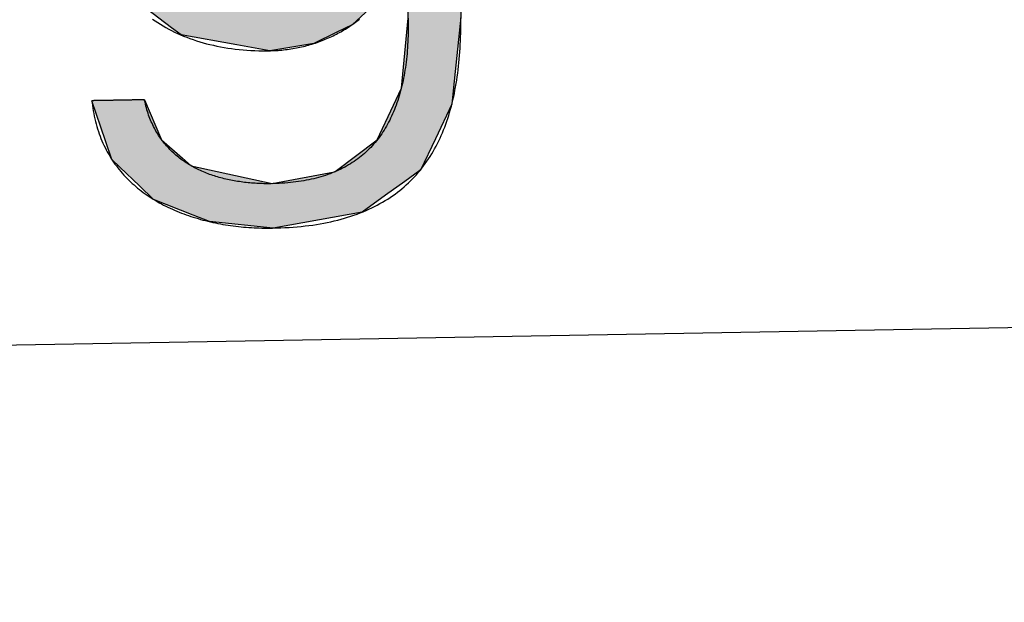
# Model space of a CAD drawing. Extents: x 562 to 7231, y 5667 to 12426.
# Tile 26 of 76: x 3600 to 3720, y 7998 to 8069. Entities that reach past the tile are written whole.
import ezdxf

# ---------------------------------------------------------------- set-up
doc = ezdxf.new("R2010")
doc.units = 0
doc.layers.get('0').update_dxf_attribs({"linetype": 'CONTINUOUS'})
doc.layers.add('LOGO', color=7, linetype='CONTINUOUS')

# ---------------------------------------------------------------- blocks, each defined once
blk = doc.blocks.new('*U49')
at = {"layer": 'LOGO', "color": 30, "linetype": 'CONTINUOUS'}
for p, q in [((70.736, 7.654), (71.316, 7.774)), ((71.316, 7.774), (72.103, 7.654)), ((69.862, 7.472), (70.736, 7.654)), ((72.103, 7.654), (72.485, 7.472)), ((69.672, 7.326), (69.862, 7.472)), ((72.485, 7.472), (72.791, 7.326)), ((73.747, 7.351), (73.747, 7.555)), ((74.669, 7.555), (74.669, 7.351)), ((69.239, 6.993), (69.672, 7.326)), ((72.791, 7.326), (73.169, 6.993)), ((73.747, 7.256), (73.747, 7.351)), ((73.747, 6.903), (73.747, 7.256)), ((74.669, 7.351), (74.669, 7.256)), ((74.669, 7.256), (74.669, 6.903)), ((68.806, 6.661), (69.153, 6.928)), ((69.153, 6.928), (69.239, 6.993)), ((70.704, 6.928), (70.07, 6.661)), ((72.161, 6.842), (71.772, 6.928)), ((73.169, 6.993), (73.244, 6.928)), ((73.244, 6.928), (73.342, 6.842)), ((73.747, 6.47), (73.747, 6.903)), ((74.669, 6.903), (74.669, 6.47)), ((72.187, 6.836), (72.161, 6.842)), ((72.754, 6.486), (72.187, 6.836)), ((73.342, 6.842), (73.346, 6.836)), ((73.346, 6.836), (73.568, 6.486)), ((68.562, 6.23), (68.792, 6.651)), ((68.792, 6.651), (68.806, 6.661)), ((70.058, 6.651), (69.574, 6.23)), ((70.07, 6.661), (70.058, 6.651)), ((72.956, 6.252), (72.754, 6.486)), ((73.568, 6.486), (73.717, 6.252)), ((73.747, 6.455), (73.747, 6.47)), ((73.747, 6.252), (73.747, 6.455)), ((74.669, 6.47), (74.669, 6.455)), ((74.669, 6.455), (74.669, 6.252)), ((68.131, 5.44), (68.562, 6.23)), ((69.574, 6.23), (69.18, 5.44)), ((73.185, 5.986), (72.956, 6.252)), ((74.669, 6.252), (74.669, 5.986)), ((73.672, 4.703), (73.185, 5.986)), ((74.669, 5.986), (74.669, 4.703)), ((68.065, 5.015), (68.131, 5.44)), ((69.18, 5.44), (68.969, 5.015)), ((67.904, 3.968), (68.065, 5.015)), ((68.969, 5.015), (68.872, 3.968)), ((73.687, 4.085), (73.672, 4.703)), ((74.669, 4.703), (74.669, 4.085)), ((67.954, 3.58), (67.904, 3.968)), ((68.872, 3.968), (68.836, 3.58)), ((73.708, 3.295), (73.687, 4.085)), ((74.669, 4.085), (74.669, 3.295)), ((68.098, 2.453), (67.954, 3.58)), ((68.836, 3.58), (69.115, 2.453)), ((73.273, 2.006), (73.708, 3.295)), ((74.669, 3.295), (74.669, 2.006)), ((68.2, 2.246), (68.098, 2.453)), ((69.115, 2.453), (69.167, 2.246)), ((68.688, 1.253), (68.2, 2.246)), ((69.167, 2.246), (69.986, 1.253)), ((72.961, 1.699), (73.273, 2.006)), ((74.669, 2.006), (74.669, 1.699)), ((72.369, 1.116), (72.901, 1.639)), ((72.901, 1.639), (72.961, 1.699)), ((73.717, 1.639), (73.384, 1.116)), ((73.747, 0.913), (73.747, 1.639)), ((74.669, 1.699), (74.669, 1.639)), ((74.669, 1.639), (74.669, 0.913)), ((68.704, 1.22), (68.688, 1.253)), ((69.029, 0.966), (68.704, 1.22)), ((69.986, 1.253), (70.054, 1.22)), ((70.054, 1.22), (70.586, 0.966)), ((72.054, 1.008), (72.369, 1.116)), ((73.384, 1.116), (73.315, 1.008)), ((69.159, 0.865), (69.029, 0.966)), ((69.16, 0.864), (69.159, 0.865)), ((69.602, 0.518), (69.16, 0.864)), ((70.586, 0.966), (71.308, 0.865)), ((71.39, 0.865), (71.744, 0.901)), ((71.744, 0.901), (72.054, 1.008)), ((73.153, 0.864), (72.764, 0.518)), ((73.154, 0.865), (73.153, 0.864)), ((73.195, 0.901), (73.154, 0.865)), ((73.315, 1.008), (73.195, 0.901)), ((73.747, 0.615), (73.747, 0.913)), ((74.669, 0.913), (74.669, 0.615)), ((69.764, 0.391), (69.602, 0.518)), ((72.764, 0.518), (72.494, 0.391)), ((73.606, -0.61), (73.747, 0.615)), ((74.669, 0.615), (74.522, -0.61)), ((70.739, 0.2), (69.764, 0.391)), ((72.494, 0.391), (72.088, 0.2)), ((71.316, 0.087), (70.739, 0.2)), ((72.088, 0.2), (71.316, 0.087)), ((73.462, -0.904), (73.606, -0.61)), ((74.522, -0.61), (74.486, -0.904)), ((68.409, -1.438), (68.183, -0.733)), ((69.105, -0.733), (69.393, -1.438)), ((73.168, -1.505), (73.462, -0.904)), ((74.486, -0.904), (74.186, -1.505)), ((68.516, -1.769), (68.409, -1.438)), ((69.393, -1.438), (69.755, -1.769)), ((72.422, -2.047), (73.168, -1.505)), ((74.186, -1.505), (73.915, -2.047)), ((68.652, -1.904), (68.516, -1.769)), ((69.755, -1.769), (69.903, -1.904)), ((68.992, -2.24), (68.652, -1.904)), ((69.903, -1.904), (71.316, -2.24)), ((71.316, -2.24), (72.412, -2.054)), ((72.412, -2.054), (72.422, -2.047)), ((73.904, -2.054), (73.636, -2.24)), ((73.915, -2.047), (73.904, -2.054)), ((69.233, -2.479), (68.992, -2.24)), ((73.636, -2.24), (73.295, -2.479)), ((69.922, -2.766), (69.233, -2.479)), ((73.295, -2.479), (72.881, -2.766)), ((70.208, -2.886), (69.922, -2.766)), ((71.316, -3.017), (70.208, -2.886)), ((72.131, -2.886), (71.316, -3.017)), ((72.881, -2.766), (72.131, -2.886))]:
    blk.add_line(p, q, dxfattribs=at)
at = {"layer": 'LOGO', "color": 30, "linetype": 'CONTINUOUS', "extrusion": (0, 0, -1)}
for points in [[(-71.316, 7.774), (-72.103, 7.654), (-70.736, 7.654)], [(-70.736, 7.654), (-72.485, 7.472), (-69.862, 7.472)], [(-70.736, 7.654), (-72.103, 7.654), (-72.485, 7.472)], [(-69.862, 7.472), (-72.791, 7.326), (-69.672, 7.326)], [(-69.862, 7.472), (-72.485, 7.472), (-72.791, 7.326)], [(-73.747, 7.555), (-74.669, 7.351), (-73.747, 7.351)], [(-73.747, 7.555), (-74.669, 7.555), (-74.669, 7.351)], [(-69.672, 7.326), (-73.169, 6.993), (-69.239, 6.993)], [(-69.672, 7.326), (-72.791, 7.326), (-73.169, 6.993)], [(-73.747, 7.351), (-74.669, 7.256), (-73.747, 7.256)], [(-73.747, 7.351), (-74.669, 7.351), (-74.669, 7.256)], [(-73.747, 7.256), (-74.669, 6.903), (-73.747, 6.903)], [(-73.747, 7.256), (-74.669, 7.256), (-74.669, 6.903)], [(-69.153, 6.928), (-70.07, 6.661), (-68.806, 6.661)], [(-69.239, 6.993), (-70.704, 6.928), (-69.153, 6.928)], [(-69.153, 6.928), (-70.704, 6.928), (-70.07, 6.661)], [(-69.239, 6.993), (-71.476, 6.993), (-70.704, 6.928)], [(-71.476, 6.993), (-73.244, 6.928), (-71.772, 6.928)], [(-71.476, 6.993), (-73.169, 6.993), (-73.244, 6.928)], [(-71.772, 6.928), (-73.342, 6.842), (-72.161, 6.842)], [(-71.772, 6.928), (-73.244, 6.928), (-73.342, 6.842)], [(-73.747, 6.903), (-74.669, 6.47), (-73.747, 6.47)], [(-73.747, 6.903), (-74.669, 6.903), (-74.669, 6.47)], [(-72.161, 6.842), (-73.346, 6.836), (-72.187, 6.836)], [(-72.161, 6.842), (-73.342, 6.842), (-73.346, 6.836)], [(-72.187, 6.836), (-73.568, 6.486), (-72.754, 6.486)], [(-72.187, 6.836), (-73.346, 6.836), (-73.568, 6.486)], [(-68.792, 6.651), (-69.574, 6.23), (-68.562, 6.23)], [(-68.806, 6.661), (-70.058, 6.651), (-68.792, 6.651)], [(-68.792, 6.651), (-70.058, 6.651), (-69.574, 6.23)], [(-68.806, 6.661), (-70.07, 6.661), (-70.058, 6.651)], [(-72.754, 6.486), (-73.717, 6.252), (-72.956, 6.252)], [(-72.754, 6.486), (-73.568, 6.486), (-73.717, 6.252)], [(-73.747, 6.47), (-74.669, 6.455), (-73.747, 6.455)], [(-73.747, 6.47), (-74.669, 6.47), (-74.669, 6.455)], [(-73.747, 6.455), (-74.669, 6.252), (-73.747, 6.252)], [(-73.747, 6.455), (-74.669, 6.455), (-74.669, 6.252)], [(-68.562, 6.23), (-69.18, 5.44), (-68.131, 5.44)], [(-68.562, 6.23), (-69.574, 6.23), (-69.18, 5.44)], [(-72.956, 6.252), (-74.669, 5.986), (-73.185, 5.986)], [(-72.956, 6.252), (-74.669, 6.252), (-74.669, 5.986)], [(-73.185, 5.986), (-74.669, 4.703), (-73.672, 4.703)], [(-73.185, 5.986), (-74.669, 5.986), (-74.669, 4.703)], [(-68.131, 5.44), (-68.969, 5.015), (-68.065, 5.015)], [(-68.131, 5.44), (-69.18, 5.44), (-68.969, 5.015)], [(-68.065, 5.015), (-68.872, 3.968), (-67.904, 3.968)], [(-68.065, 5.015), (-68.969, 5.015), (-68.872, 3.968)], [(-73.672, 4.703), (-74.669, 4.085), (-73.687, 4.085)], [(-73.672, 4.703), (-74.669, 4.703), (-74.669, 4.085)], [(-67.904, 3.968), (-68.836, 3.58), (-67.954, 3.58)], [(-67.904, 3.968), (-68.872, 3.968), (-68.836, 3.58)], [(-73.687, 4.085), (-74.669, 3.295), (-73.708, 3.295)], [(-73.687, 4.085), (-74.669, 4.085), (-74.669, 3.295)], [(-67.954, 3.58), (-69.115, 2.453), (-68.098, 2.453)], [(-67.954, 3.58), (-68.836, 3.58), (-69.115, 2.453)], [(-73.708, 3.295), (-74.669, 2.006), (-73.273, 2.006)], [(-73.708, 3.295), (-74.669, 3.295), (-74.669, 2.006)], [(-68.098, 2.453), (-69.167, 2.246), (-68.2, 2.246)], [(-68.098, 2.453), (-69.115, 2.453), (-69.167, 2.246)], [(-68.2, 2.246), (-69.986, 1.253), (-68.688, 1.253)], [(-68.2, 2.246), (-69.167, 2.246), (-69.986, 1.253)], [(-73.273, 2.006), (-74.669, 1.699), (-72.961, 1.699)], [(-73.273, 2.006), (-74.669, 2.006), (-74.669, 1.699)], [(-72.901, 1.639), (-73.384, 1.116), (-72.369, 1.116)], [(-72.961, 1.699), (-74.669, 1.639), (-72.901, 1.639)], [(-72.901, 1.639), (-73.717, 1.639), (-73.384, 1.116)], [(-72.961, 1.699), (-74.669, 1.699), (-74.669, 1.639)], [(-73.747, 1.639), (-74.669, 0.913), (-73.747, 0.913)], [(-73.747, 1.639), (-74.669, 1.639), (-74.669, 0.913)], [(-68.688, 1.253), (-70.054, 1.22), (-68.704, 1.22)], [(-68.688, 1.253), (-69.986, 1.253), (-70.054, 1.22)], [(-68.704, 1.22), (-70.586, 0.966), (-69.029, 0.966)], [(-68.704, 1.22), (-70.054, 1.22), (-70.586, 0.966)], [(-72.369, 1.116), (-73.315, 1.008), (-72.054, 1.008)], [(-72.369, 1.116), (-73.384, 1.116), (-73.315, 1.008)], [(-69.029, 0.966), (-71.308, 0.865), (-69.159, 0.865)], [(-69.029, 0.966), (-70.586, 0.966), (-71.308, 0.865)], [(-69.159, 0.865), (-71.316, 0.864), (-69.16, 0.864)], [(-69.159, 0.865), (-71.308, 0.865), (-71.316, 0.864)], [(-69.16, 0.864), (-72.764, 0.518), (-69.602, 0.518)], [(-69.16, 0.864), (-73.153, 0.864), (-72.764, 0.518)], [(-71.39, 0.865), (-73.153, 0.864), (-71.316, 0.864)], [(-71.744, 0.901), (-73.154, 0.865), (-71.39, 0.865)], [(-71.39, 0.865), (-73.154, 0.865), (-73.153, 0.864)], [(-72.054, 1.008), (-73.195, 0.901), (-71.744, 0.901)], [(-71.744, 0.901), (-73.195, 0.901), (-73.154, 0.865)], [(-72.054, 1.008), (-73.315, 1.008), (-73.195, 0.901)], [(-73.747, 0.913), (-74.669, 0.615), (-73.747, 0.615)], [(-73.747, 0.913), (-74.669, 0.913), (-74.669, 0.615)], [(-69.602, 0.518), (-72.494, 0.391), (-69.764, 0.391)], [(-69.602, 0.518), (-72.764, 0.518), (-72.494, 0.391)], [(-73.747, 0.615), (-74.522, -0.61), (-73.606, -0.61)], [(-73.747, 0.615), (-74.669, 0.615), (-74.522, -0.61)], [(-69.764, 0.391), (-72.088, 0.2), (-70.739, 0.2)], [(-69.764, 0.391), (-72.494, 0.391), (-72.088, 0.2)], [(-70.739, 0.2), (-72.088, 0.2), (-71.316, 0.087)], [(-73.606, -0.61), (-74.486, -0.904), (-73.462, -0.904)], [(-73.606, -0.61), (-74.522, -0.61), (-74.486, -0.904)], [(-68.183, -0.733), (-69.393, -1.438), (-68.409, -1.438)], [(-68.183, -0.733), (-69.105, -0.733), (-69.393, -1.438)], [(-73.462, -0.904), (-74.186, -1.505), (-73.168, -1.505)], [(-73.462, -0.904), (-74.486, -0.904), (-74.186, -1.505)], [(-68.409, -1.438), (-69.755, -1.769), (-68.516, -1.769)], [(-68.409, -1.438), (-69.393, -1.438), (-69.755, -1.769)], [(-73.168, -1.505), (-73.915, -2.047), (-72.422, -2.047)], [(-73.168, -1.505), (-74.186, -1.505), (-73.915, -2.047)], [(-68.516, -1.769), (-69.903, -1.904), (-68.652, -1.904)], [(-68.516, -1.769), (-69.755, -1.769), (-69.903, -1.904)], [(-68.652, -1.904), (-71.316, -2.24), (-68.992, -2.24)], [(-68.652, -1.904), (-69.903, -1.904), (-71.316, -2.24)], [(-72.412, -2.054), (-73.636, -2.24), (-71.316, -2.24)], [(-72.422, -2.047), (-73.904, -2.054), (-72.412, -2.054)], [(-72.412, -2.054), (-73.904, -2.054), (-73.636, -2.24)], [(-72.422, -2.047), (-73.915, -2.047), (-73.904, -2.054)], [(-68.992, -2.24), (-73.295, -2.479), (-69.233, -2.479)], [(-68.992, -2.24), (-73.636, -2.24), (-73.295, -2.479)], [(-69.233, -2.479), (-72.881, -2.766), (-69.922, -2.766)], [(-69.233, -2.479), (-73.295, -2.479), (-72.881, -2.766)], [(-69.922, -2.766), (-72.131, -2.886), (-70.208, -2.886)], [(-69.922, -2.766), (-72.881, -2.766), (-72.131, -2.886)], [(-70.208, -2.886), (-72.131, -2.886), (-71.316, -3.017)]]:
    blk.add_solid(points, dxfattribs=at)
blk = doc.blocks.new('KLAUS')
at = {"layer": 'LOGO'}
for points in [[(69.267, 0.678, 0), (69.313, 0.646, 0), (69.359, 0.614, 0), (69.406, 0.584, 0), (69.453, 0.554, 0), (69.502, 0.526, 0), (69.551, 0.498, 0), (69.601, 0.471, 0), (69.652, 0.444, 0), (69.704, 0.419, 0), (69.756, 0.394, 0), (69.809, 0.371, 0), (69.864, 0.348, 0), (69.919, 0.326, 0), (69.975, 0.305, 0), (70.031, 0.285, 0), (70.089, 0.266, 0), (70.147, 0.248, 0), (70.206, 0.23, 0), (70.266, 0.214, 0), (70.327, 0.199, 0), (70.389, 0.184, 0), (70.451, 0.171, 0), (70.515, 0.158, 0), (70.579, 0.147, 0), (70.644, 0.136, 0), (70.71, 0.127, 0), (70.777, 0.118, 0), (70.845, 0.111, 0), (70.913, 0.104, 0), (70.983, 0.099, 0), (71.053, 0.094, 0), (71.124, 0.091, 0), (71.197, 0.089, 0), (71.27, 0.088, 0), (71.328, 0.087, 0), (71.361, 0.088, 0), (71.394, 0.089, 0), (71.427, 0.09, 0), (71.46, 0.091, 0), (71.492, 0.093, 0), (71.525, 0.095, 0), (71.557, 0.098, 0), (71.589, 0.101, 0), (71.621, 0.104, 0), (71.653, 0.108, 0), (71.685, 0.112, 0), (71.717, 0.117, 0), (71.748, 0.122, 0), (71.78, 0.127, 0), (71.811, 0.133, 0), (71.842, 0.139, 0), (71.873, 0.145, 0), (71.904, 0.152, 0), (71.934, 0.159, 0), (71.965, 0.166, 0), (71.995, 0.174, 0), (72.025, 0.182, 0), (72.055, 0.19, 0), (72.085, 0.199, 0), (72.115, 0.208, 0), (72.144, 0.218, 0), (72.174, 0.228, 0), (72.203, 0.238, 0), (72.232, 0.248, 0), (72.261, 0.259, 0), (72.29, 0.27, 0), (72.318, 0.282, 0), (72.346, 0.293, 0), (72.374, 0.306, 0), (72.402, 0.318, 0), (72.43, 0.331, 0), (72.458, 0.344, 0), (72.485, 0.357, 0), (72.512, 0.371, 0), (72.539, 0.385, 0), (72.566, 0.399, 0), (72.593, 0.414, 0), (72.619, 0.429, 0), (72.646, 0.444, 0), (72.672, 0.459, 0), (72.698, 0.475, 0), (72.723, 0.491, 0), (72.749, 0.508, 0), (72.774, 0.524, 0), (72.799, 0.541, 0), (72.824, 0.559, 0), (72.848, 0.576, 0), (72.873, 0.594, 0), (72.897, 0.612, 0)], [(73.747, 0.615, 0), (73.746, 0.583, 0), (73.746, 0.527, 0), (73.745, 0.471, 0), (73.744, 0.417, 0), (73.742, 0.362, 0), (73.74, 0.308, 0), (73.737, 0.255, 0), (73.733, 0.202, 0), (73.73, 0.15, 0), (73.725, 0.098, 0), (73.721, 0.047, 0), (73.716, -0.004, 0), (73.71, -0.054, 0), (73.704, -0.103, 0), (73.697, -0.152, 0), (73.69, -0.201, 0), (73.683, -0.249, 0), (73.675, -0.296, 0), (73.666, -0.343, 0), (73.657, -0.39, 0), (73.648, -0.435, 0), (73.638, -0.481, 0), (73.627, -0.525, 0), (73.616, -0.57, 0), (73.605, -0.613, 0), (73.593, -0.656, 0), (73.58, -0.699, 0), (73.567, -0.741, 0), (73.554, -0.782, 0), (73.54, -0.823, 0), (73.525, -0.863, 0), (73.511, -0.903, 0), (73.495, -0.942, 0), (73.479, -0.981, 0), (73.463, -1.019, 0), (73.446, -1.057, 0), (73.428, -1.094, 0), (73.41, -1.13, 0), (73.392, -1.166, 0), (73.373, -1.201, 0), (73.353, -1.236, 0), (73.333, -1.27, 0), (73.312, -1.303, 0), (73.291, -1.336, 0), (73.27, -1.369, 0), (73.248, -1.401, 0), (73.225, -1.432, 0), (73.202, -1.463, 0), (73.178, -1.493, 0), (73.154, -1.522, 0), (73.129, -1.551, 0), (73.103, -1.58, 0), (73.078, -1.607, 0), (73.051, -1.635, 0), (73.024, -1.661, 0), (72.997, -1.687, 0), (72.969, -1.713, 0), (72.94, -1.738, 0), (72.911, -1.762, 0), (72.881, -1.786, 0), (72.851, -1.809, 0), (72.82, -1.831, 0), (72.789, -1.853, 0), (72.757, -1.875, 0), (72.725, -1.895, 0), (72.692, -1.916, 0), (72.658, -1.935, 0), (72.624, -1.954, 0), (72.59, -1.973, 0), (72.554, -1.99, 0), (72.519, -2.008, 0), (72.482, -2.024, 0), (72.445, -2.04, 0), (72.408, -2.055, 0), (72.37, -2.07, 0), (72.331, -2.084, 0), (72.292, -2.098, 0), (72.252, -2.111, 0), (72.212, -2.123, 0), (72.171, -2.135, 0), (72.13, -2.146, 0), (72.088, -2.157, 0), (72.045, -2.166, 0), (72.002, -2.176, 0), (71.958, -2.184, 0), (71.914, -2.192, 0), (71.869, -2.2, 0), (71.823, -2.207, 0), (71.777, -2.213, 0), (71.73, -2.218, 0), (71.683, -2.223, 0), (71.635, -2.228, 0), (71.587, -2.231, 0), (71.538, -2.234, 0), (71.488, -2.237, 0), (71.438, -2.239, 0), (71.387, -2.24, 0), (71.335, -2.24, 0), (71.296, -2.24, 0), (71.265, -2.24, 0), (71.234, -2.24, 0), (71.202, -2.239, 0), (71.171, -2.238, 0), (71.14, -2.236, 0), (71.109, -2.235, 0), (71.078, -2.233, 0), (71.047, -2.231, 0), (71.016, -2.229, 0), (70.985, -2.226, 0), (70.954, -2.223, 0), (70.923, -2.22, 0), (70.893, -2.217, 0), (70.862, -2.213, 0), (70.832, -2.209, 0), (70.801, -2.205, 0), (70.771, -2.2, 0), (70.741, -2.195, 0), (70.711, -2.19, 0), (70.681, -2.185, 0), (70.651, -2.179, 0), (70.622, -2.173, 0), (70.592, -2.167, 0), (70.563, -2.16, 0), (70.534, -2.154, 0), (70.504, -2.146, 0), (70.475, -2.139, 0), (70.447, -2.131, 0), (70.418, -2.123, 0), (70.39, -2.115, 0), (70.361, -2.106, 0), (70.333, -2.097, 0), (70.305, -2.088, 0), (70.278, -2.078, 0), (70.25, -2.068, 0), (70.223, -2.058, 0), (70.196, -2.047, 0), (70.169, -2.036, 0), (70.142, -2.025, 0), (70.115, -2.013, 0), (70.089, -2.002, 0), (70.063, -1.989, 0), (70.037, -1.977, 0), (70.011, -1.964, 0), (69.986, -1.951, 0), (69.961, -1.937, 0), (69.936, -1.923, 0), (69.911, -1.909, 0), (69.887, -1.894, 0), (69.863, -1.879, 0), (69.839, -1.864, 0), (69.815, -1.848, 0), (69.792, -1.832, 0), (69.769, -1.816, 0), (69.746, -1.799, 0), (69.724, -1.782, 0), (69.701, -1.764, 0), (69.68, -1.746, 0), (69.658, -1.728, 0), (69.637, -1.71, 0), (69.616, -1.691, 0), (69.595, -1.671, 0), (69.575, -1.652, 0), (69.555, -1.632, 0), (69.535, -1.611, 0), (69.516, -1.59, 0), (69.497, -1.569, 0), (69.478, -1.547, 0), (69.46, -1.525, 0), (69.442, -1.503, 0), (69.424, -1.48, 0), (69.407, -1.457, 0), (69.39, -1.433, 0), (69.373, -1.41, 0), (69.357, -1.385, 0), (69.341, -1.36, 0), (69.326, -1.335, 0), (69.311, -1.31, 0), (69.296, -1.284, 0), (69.282, -1.257, 0), (69.269, -1.23, 0), (69.255, -1.203, 0), (69.242, -1.175, 0), (69.23, -1.147, 0), (69.217, -1.119, 0), (69.206, -1.09, 0), (69.195, -1.061, 0), (69.184, -1.031, 0), (69.173, -1.001, 0), (69.163, -0.97, 0), (69.154, -0.939, 0), (69.145, -0.907, 0), (69.136, -0.875, 0), (69.128, -0.843, 0), (69.121, -0.81, 0), (69.113, -0.777, 0), (69.107, -0.743, 0), (69.105, -0.733, 0), (69.104, -0.733, 0), (69.103, -0.733, 0), (69.101, -0.733, 0), (69.099, -0.733, 0), (69.096, -0.733, 0), (69.092, -0.733, 0), (69.088, -0.733, 0), (69.084, -0.733, 0), (69.079, -0.733, 0), (69.074, -0.733, 0), (69.068, -0.733, 0), (69.062, -0.733, 0), (69.056, -0.733, 0), (69.049, -0.733, 0), (69.041, -0.733, 0), (69.034, -0.733, 0), (69.025, -0.733, 0), (69.017, -0.733, 0), (69.008, -0.733, 0), (68.999, -0.733, 0), (68.989, -0.733, 0), (68.979, -0.733, 0), (68.969, -0.733, 0), (68.959, -0.733, 0), (68.948, -0.733, 0), (68.937, -0.733, 0), (68.925, -0.733, 0), (68.914, -0.733, 0), (68.902, -0.733, 0), (68.89, -0.733, 0), (68.878, -0.733, 0), (68.865, -0.733, 0), (68.853, -0.733, 0), (68.84, -0.733, 0), (68.827, -0.733, 0), (68.814, -0.733, 0), (68.8, -0.733, 0), (68.787, -0.733, 0), (68.773, -0.733, 0), (68.76, -0.733, 0), (68.746, -0.733, 0), (68.732, -0.733, 0), (68.718, -0.733, 0), (68.704, -0.733, 0), (68.69, -0.733, 0), (68.676, -0.733, 0), (68.662, -0.733, 0), (68.648, -0.733, 0), (68.634, -0.733, 0), (68.62, -0.733, 0), (68.605, -0.733, 0), (68.591, -0.733, 0), (68.577, -0.733, 0), (68.563, -0.733, 0), (68.549, -0.733, 0), (68.536, -0.733, 0), (68.522, -0.733, 0), (68.508, -0.733, 0), (68.495, -0.733, 0), (68.481, -0.733, 0), (68.468, -0.733, 0), (68.455, -0.733, 0), (68.442, -0.733, 0), (68.429, -0.733, 0), (68.417, -0.733, 0), (68.404, -0.733, 0), (68.392, -0.733, 0), (68.38, -0.733, 0), (68.369, -0.733, 0), (68.357, -0.733, 0), (68.346, -0.733, 0), (68.335, -0.733, 0), (68.324, -0.733, 0), (68.314, -0.733, 0), (68.304, -0.733, 0), (68.294, -0.733, 0), (68.285, -0.733, 0), (68.276, -0.733, 0), (68.267, -0.733, 0), (68.258, -0.733, 0), (68.251, -0.733, 0), (68.243, -0.733, 0), (68.236, -0.733, 0), (68.229, -0.733, 0), (68.222, -0.733, 0), (68.216, -0.733, 0), (68.211, -0.733, 0), (68.206, -0.733, 0), (68.201, -0.733, 0), (68.197, -0.733, 0), (68.194, -0.733, 0), (68.19, -0.733, 0), (68.188, -0.733, 0), (68.186, -0.733, 0), (68.184, -0.733, 0), (68.183, -0.733, 0), (68.183, -0.733, 0), (68.186, -0.769, 0), (68.191, -0.818, 0), (68.197, -0.866, 0), (68.204, -0.913, 0), (68.211, -0.96, 0), (68.22, -1.007, 0), (68.229, -1.052, 0), (68.239, -1.097, 0), (68.25, -1.142, 0), (68.261, -1.186, 0), (68.273, -1.229, 0), (68.287, -1.272, 0), (68.3, -1.314, 0), (68.315, -1.356, 0), (68.33, -1.397, 0), (68.346, -1.438, 0), (68.363, -1.478, 0), (68.38, -1.517, 0), (68.399, -1.556, 0), (68.417, -1.595, 0), (68.437, -1.633, 0), (68.457, -1.67, 0), (68.478, -1.706, 0), (68.499, -1.743, 0), (68.522, -1.778, 0), (68.544, -1.813, 0), (68.568, -1.848, 0), (68.592, -1.882, 0), (68.617, -1.915, 0), (68.642, -1.948, 0), (68.668, -1.981, 0), (68.694, -2.012, 0), (68.721, -2.044, 0), (68.749, -2.075, 0), (68.777, -2.105, 0), (68.806, -2.134, 0), (68.835, -2.164, 0), (68.865, -2.192, 0), (68.895, -2.22, 0), (68.926, -2.248, 0), (68.957, -2.275, 0), (68.989, -2.302, 0), (69.021, -2.328, 0), (69.054, -2.353, 0), (69.088, -2.378, 0), (69.121, -2.403, 0), (69.156, -2.427, 0), (69.19, -2.451, 0), (69.225, -2.474, 0), (69.261, -2.496, 0), (69.297, -2.518, 0), (69.333, -2.54, 0), (69.37, -2.561, 0), (69.407, -2.581, 0), (69.445, -2.601, 0), (69.483, -2.621, 0), (69.521, -2.64, 0), (69.56, -2.658, 0), (69.599, -2.676, 0), (69.638, -2.694, 0), (69.678, -2.711, 0), (69.718, -2.727, 0), (69.758, -2.744, 0), (69.799, -2.759, 0), (69.84, -2.774, 0), (69.881, -2.789, 0), (69.923, -2.803, 0), (69.965, -2.817, 0), (70.007, -2.83, 0), (70.049, -2.843, 0), (70.092, -2.855, 0), (70.135, -2.867, 0), (70.178, -2.878, 0), (70.221, -2.889, 0), (70.265, -2.9, 0), (70.309, -2.91, 0), (70.353, -2.919, 0), (70.397, -2.928, 0), (70.441, -2.937, 0), (70.486, -2.945, 0), (70.53, -2.953, 0), (70.575, -2.96, 0), (70.62, -2.967, 0), (70.665, -2.973, 0), (70.711, -2.979, 0), (70.756, -2.985, 0), (70.802, -2.99, 0), (70.847, -2.994, 0), (70.893, -2.999, 0), (70.939, -3.002, 0), (70.984, -3.006, 0), (71.03, -3.008, 0), (71.076, -3.011, 0), (71.123, -3.013, 0), (71.169, -3.014, 0), (71.215, -3.016, 0), (71.261, -3.016, 0), (71.307, -3.017, 0), (71.377, -3.016, 0), (71.451, -3.015, 0), (71.525, -3.013, 0), (71.597, -3.01, 0), (71.669, -3.007, 0), (71.739, -3.002, 0), (71.809, -2.997, 0), (71.877, -2.991, 0), (71.945, -2.984, 0), (72.012, -2.976, 0), (72.077, -2.967, 0), (72.142, -2.957, 0), (72.206, -2.947, 0), (72.269, -2.936, 0), (72.331, -2.924, 0), (72.391, -2.911, 0), (72.451, -2.897, 0), (72.51, -2.883, 0), (72.569, -2.868, 0), (72.626, -2.852, 0), (72.682, -2.835, 0), (72.738, -2.817, 0), (72.792, -2.799, 0), (72.846, -2.78, 0), (72.899, -2.76, 0), (72.951, -2.739, 0), (73.001, -2.717, 0), (73.052, -2.695, 0), (73.101, -2.672, 0), (73.149, -2.648, 0), (73.197, -2.623, 0), (73.243, -2.598, 0), (73.289, -2.572, 0), (73.334, -2.545, 0), (73.378, -2.517, 0), (73.421, -2.489, 0), (73.464, -2.46, 0), (73.505, -2.43, 0), (73.546, -2.399, 0), (73.586, -2.368, 0), (73.625, -2.336, 0), (73.663, -2.303, 0), (73.701, -2.269, 0), (73.738, -2.235, 0), (73.774, -2.2, 0), (73.809, -2.164, 0), (73.843, -2.128, 0), (73.877, -2.09, 0), (73.909, -2.053, 0), (73.942, -2.014, 0), (73.973, -1.975, 0), (74.003, -1.935, 0), (74.033, -1.894, 0), (74.062, -1.853, 0), (74.09, -1.811, 0), (74.118, -1.768, 0), (74.145, -1.724, 0), (74.171, -1.68, 0), (74.196, -1.635, 0), (74.221, -1.59, 0), (74.244, -1.544, 0), (74.268, -1.497, 0), (74.29, -1.45, 0), (74.312, -1.401, 0), (74.333, -1.353, 0), (74.353, -1.303, 0), (74.373, -1.253, 0), (74.392, -1.202, 0), (74.41, -1.151, 0), (74.428, -1.099, 0), (74.445, -1.046, 0), (74.461, -0.993, 0), (74.477, -0.939, 0), (74.492, -0.884, 0), (74.506, -0.829, 0), (74.52, -0.773, 0), (74.533, -0.717, 0), (74.545, -0.66, 0), (74.557, -0.602, 0), (74.568, -0.544, 0), (74.579, -0.485, 0), (74.589, -0.426, 0), (74.598, -0.365, 0), (74.607, -0.305, 0), (74.615, -0.243, 0), (74.623, -0.182, 0), (74.63, -0.119, 0), (74.636, -0.056, 0), (74.642, 0.008, 0), (74.647, 0.072, 0), (74.652, 0.137, 0), (74.656, 0.202, 0), (74.659, 0.268, 0), (74.662, 0.334, 0), (74.665, 0.401, 0), (74.666, 0.469, 0), (74.668, 0.537, 0), (74.668, 0.606, 0)]]:
    blk.add_polyline3d(points, dxfattribs=at)
at = {"layer": 'LOGO', "color": 30, "linetype": 'CONTINUOUS'}
blk.add_blockref('*U49', (0, 0), dxfattribs=at)

msp = doc.modelspace()

# ---------------------------------------------------------------- linework, layer by layer
msp.add_line((4146.361, 8039.156), (1812.775, 7998.423))

# ---------------------------------------------------------------- block references
at = {"xscale": 6.929133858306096, "yscale": 6.929133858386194, "zscale": 6.929133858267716, "rotation": 0.9999999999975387}
msp.add_blockref('KLAUS', (3136.516, 8056.095), dxfattribs=at)

doc.saveas('drawing.dxf')
